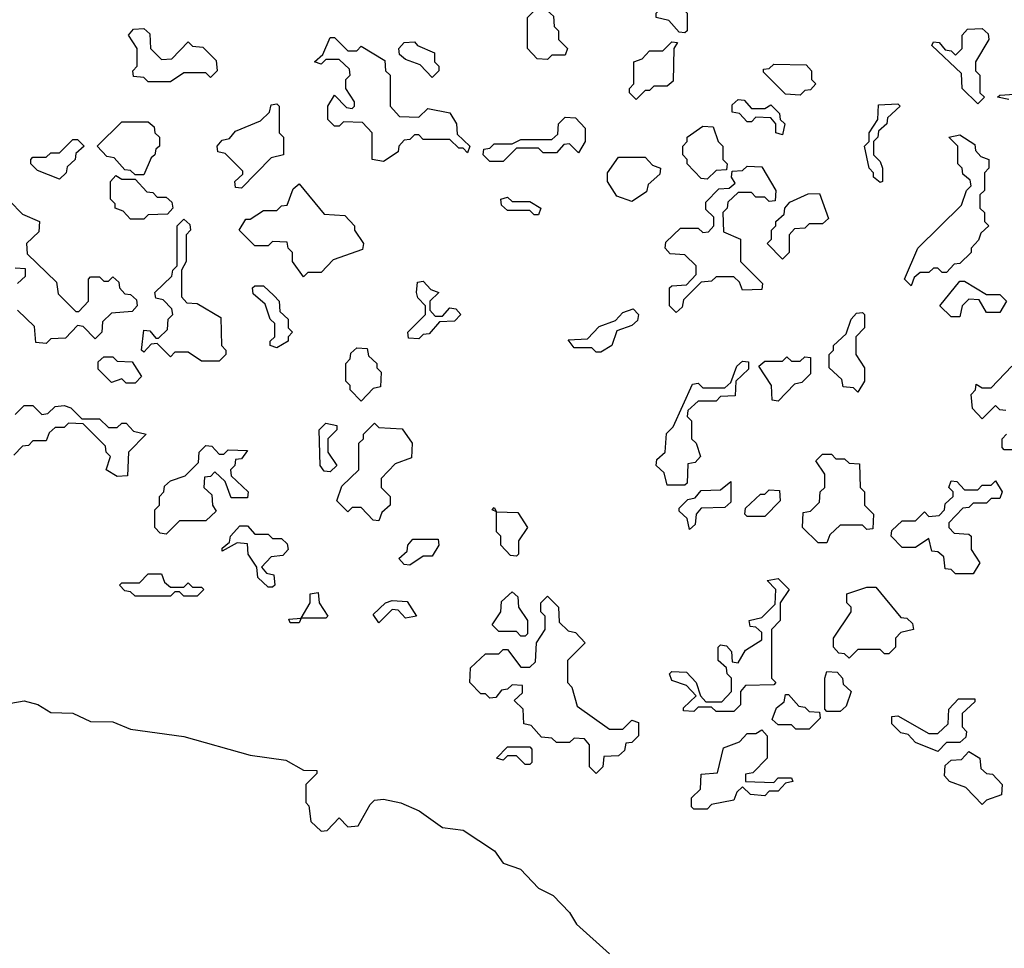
# Model space of a CAD drawing. Extents: x 2494118 to 2687960, y 757339 to 915227.
# Tile 95 of 256: x 2623575 to 2625795, y 759606 to 761700. Entities that reach past the tile are written whole.
import ezdxf

# ---------------------------------------------------------------- set-up
doc = ezdxf.new("R2010")
doc.units = 0

msp = doc.modelspace()

# ---------------------------------------------------------------- linework, layer by layer
at = {"layer": '0CON20XD'}
for points in [[(2625075, 761670), (2625061.7, 761671.7), (2625038.3, 761698.3), (2625010, 761705), (2625010, 761715), (2625030, 761735), (2625030, 761755), (2625020, 761765), (2625020, 761795), (2625025, 761800), (2625045, 761800), (2625060, 761785), (2625060, 761765), (2625070, 761755), (2625070, 761725), (2625080, 761715), (2625080, 761675), (2625075, 761670)], [(2624765, 761610), (2624741.7, 761611.7), (2624720, 761635), (2624720, 761705), (2624735, 761720), (2624765, 761720), (2624778.3, 761708.3), (2624780, 761685), (2624790, 761675), (2624790, 761655), (2624810, 761635), (2624805, 761620), (2624775, 761620), (2624765, 761610)], [(2623915, 761560), (2623865, 761560), (2623855, 761570), (2623831.7, 761571.7), (2623830, 761585), (2623840, 761595), (2623840, 761635), (2623820, 761665), (2623831.7, 761678.3), (2623855, 761680), (2623868.3, 761668.3), (2623870, 761635), (2623895, 761610), (2623918.3, 761611.7), (2623955, 761650), (2623965, 761640), (2623988.3, 761638.3), (2624018.3, 761608.3), (2624020, 761585), (2624005, 761570), (2623995, 761580), (2623945, 761580), (2623915, 761560)], [(2624395, 761380), (2624370, 761385), (2624370, 761445), (2624348.3, 761468.3), (2624305, 761470), (2624295, 761460), (2624285, 761460), (2624270, 761475), (2624270, 761505), (2624285, 761530), (2624311.7, 761501.7), (2624325, 761500), (2624330, 761505), (2624330, 761515), (2624310, 761545), (2624310, 761565), (2624320, 761575), (2624318.3, 761588.3), (2624295, 761610), (2624265, 761610), (2624255, 761600), (2624240, 761605), (2624258.3, 761621.7), (2624275, 761660), (2624285, 761660), (2624315, 761630), (2624335, 761630), (2624345, 761640), (2624398.3, 761608.3), (2624400, 761585), (2624410, 761575), (2624410, 761505), (2624431.7, 761481.7), (2624475, 761480), (2624495, 761500), (2624545, 761490), (2624560, 761465), (2624561.7, 761441.7), (2624590, 761415), (2624585, 761400), (2624575, 761410), (2624565, 761410), (2624545, 761430), (2624485, 761430), (2624475, 761440), (2624465, 761440), (2624455, 761430), (2624441.7, 761428.3), (2624430, 761415), (2624428.3, 761401.7), (2624395, 761380)], [(2625735, 761510), (2625700, 761545), (2625698.3, 761578.3), (2625631.7, 761641.7), (2625635, 761650), (2625648.3, 761648.3), (2625661.7, 761631.7), (2625675, 761630), (2625685, 761620), (2625700, 761635), (2625700, 761665), (2625711.7, 761678.3), (2625745, 761680), (2625758.3, 761668.3), (2625760, 761655), (2625730, 761605), (2625730, 761585), (2625740, 761575), (2625740, 761535), (2625750, 761525), (2625735, 761510)], [(2624505, 761570), (2624478.3, 761598.3), (2624445, 761610), (2624431.7, 761621.7), (2624430, 761635), (2624441.7, 761648.3), (2624465, 761650), (2624471.7, 761641.7), (2624510, 761625), (2624510, 761605), (2624520, 761595), (2624520, 761585), (2624505, 761570)], [(2624965, 761520), (2624950, 761535), (2624950, 761545), (2624960, 761555), (2624960, 761605), (2624978.3, 761611.7), (2624995, 761630), (2625025, 761630), (2625045, 761650), (2625058.3, 761648.3), (2625050, 761635), (2625048.3, 761561.7), (2625035, 761550), (2625005, 761550), (2624995, 761540), (2624985, 761540), (2624965, 761520)], [(2625335, 761530), (2625301.7, 761531.7), (2625251.7, 761581.7), (2625251.7, 761588.3), (2625265, 761590), (2625275, 761600), (2625348.3, 761598.3), (2625360, 761585), (2625360, 761565), (2625370, 761555), (2625358.3, 761541.7), (2625345, 761540), (2625335, 761530)], [(2625805, 761520), (2625780, 761525), (2625785, 761530), (2625818.3, 761531.7)], [(2624075, 761320), (2624061.7, 761321.7), (2624060, 761335), (2624078.3, 761351.7), (2624078.3, 761358.3), (2624038.3, 761398.3), (2624021.7, 761401.7), (2624020, 761415), (2624031.7, 761428.3), (2624048.3, 761431.7), (2624061.7, 761448.3), (2624118.3, 761471.7), (2624138.3, 761491.7), (2624141.7, 761508.3), (2624155, 761510), (2624160, 761505), (2624160, 761445), (2624170, 761435), (2624170, 761395), (2624141.7, 761388.3), (2624075, 761320)], [(2625295, 761440), (2625280, 761445), (2625280, 761465), (2625268.3, 761478.3), (2625235, 761480), (2625225, 761470), (2625215, 761470), (2625198.3, 761488.3), (2625181.7, 761491.7), (2625181.7, 761508.3), (2625195, 761520), (2625208.3, 761518.3), (2625225, 761500), (2625255, 761500), (2625268.3, 761508.3), (2625288.3, 761488.3), (2625290, 761475), (2625300, 761465), (2625295, 761440)], [(2625515, 761332.5), (2625500, 761345), (2625500, 761355), (2625490, 761365), (2625480, 761415), (2625490, 761425), (2625490, 761445), (2625510, 761475), (2625511.7, 761508.3), (2625555, 761510), (2625560, 761505), (2625531.7, 761478.3), (2625530, 761465), (2625511.7, 761448.3), (2625510, 761435), (2625500, 761425), (2625500, 761395), (2625515, 761380), (2625520, 761365), (2625520, 761335), (2625515, 761332.5)], [(2623855, 761350), (2623835, 761350), (2623825, 761360), (2623811.7, 761361.7), (2623788.3, 761388.3), (2623771.7, 761391.7), (2623750, 761415), (2623805, 761470), (2623865, 761470), (2623878.3, 761458.3), (2623880, 761445), (2623890, 761435), (2623890, 761415), (2623881.7, 761408.3), (2623880, 761395), (2623871.7, 761388.3), (2623855, 761350)], [(2624665, 761380), (2624635, 761380), (2624620, 761395), (2624621.7, 761408.3), (2624635, 761410), (2624645, 761420), (2624685, 761420), (2624705, 761430), (2624775, 761430), (2624788.3, 761441.7), (2624790, 761465), (2624805, 761480), (2624828.3, 761478.3), (2624850, 761455), (2624850, 761425), (2624835, 761400), (2624815, 761420), (2624801.7, 761418.3), (2624785, 761400), (2624755, 761400), (2624745, 761410), (2624695, 761410), (2624665, 761380)], [(2625125, 761340), (2625111.7, 761341.7), (2625080, 761375), (2625080, 761385), (2625070, 761395), (2625070, 761415), (2625080, 761425), (2625080, 761435), (2625115, 761460), (2625138.3, 761458.3), (2625150, 761425), (2625160, 761415), (2625160, 761385), (2625170, 761375), (2625168.3, 761361.7), (2625145, 761360), (2625125, 761340)], [(2625585, 761100), (2625570, 761115), (2625600, 761185), (2625698.3, 761281.7), (2625710, 761315), (2625720, 761325), (2625718.3, 761338.3), (2625701.7, 761351.7), (2625700, 761365), (2625690, 761375), (2625690, 761415), (2625670, 761435), (2625695, 761440), (2625728.3, 761418.3), (2625730, 761405), (2625741.7, 761391.7), (2625760, 761385), (2625760, 761365), (2625750, 761355), (2625750, 761315), (2625740, 761305), (2625740, 761275), (2625750, 761265), (2625750, 761245), (2625760, 761235), (2625741.7, 761218.3), (2625737, 761203), (2625720, 761185), (2625720, 761175), (2625695, 761150), (2625681.7, 761148.3), (2625665, 761130), (2625655, 761130), (2625645, 761140), (2625635, 761140), (2625625, 761130), (2625605, 761130), (2625591.7, 761118.3), (2625585, 761100)], [(2623665, 761340), (2623615, 761360), (2623600, 761375), (2623600, 761385), (2623605, 761390), (2623635, 761390), (2623645, 761400), (2623665, 761400), (2623695, 761430), (2623705, 761430), (2623720, 761415), (2623701.7, 761398.3), (2623700, 761385), (2623681.7, 761368.3), (2623680, 761355), (2623665, 761340)], [(2624955, 761290), (2624921.7, 761301.7), (2624900, 761335), (2624900, 761355), (2624925, 761390), (2624985, 761390), (2625001.7, 761371.7), (2625020, 761365), (2625018.3, 761351.7), (2624991.7, 761328.3), (2624988.3, 761311.7), (2624955, 761290)], [(2625055, 761040), (2625040, 761055), (2625040, 761095), (2625045, 761100), (2625078.3, 761101.7), (2625100, 761125), (2625100, 761145), (2625075, 761170), (2625041.7, 761171.7), (2625030, 761185), (2625031.7, 761198.3), (2625065, 761230), (2625105, 761230), (2625115, 761220), (2625128.3, 761221.7), (2625140, 761235), (2625140, 761255), (2625121.7, 761271.7), (2625121.7, 761288.3), (2625151.7, 761318.3), (2625175, 761320), (2625188.3, 761331.7), (2625180, 761345), (2625181.7, 761358.3), (2625205, 761360), (2625215, 761370), (2625248.3, 761368.3), (2625280, 761315), (2625278.3, 761291.7), (2625265, 761290), (2625255, 761300), (2625235, 761300), (2625225, 761310), (2625195, 761310), (2625171.7, 761288.3), (2625170, 761275), (2625160, 761265), (2625161.7, 761221.7), (2625200, 761205), (2625200, 761155), (2625250, 761105), (2625248.3, 761091.7), (2625205, 761090), (2625198.3, 761108.3), (2625185, 761120), (2625145, 761120), (2625135, 761110), (2625111.7, 761108.3), (2625071.7, 761068.3), (2625068.3, 761051.7), (2625055, 761040)], [(2623855, 761250), (2623825, 761250), (2623808.3, 761268.3), (2623790, 761275), (2623790, 761285), (2623780, 761295), (2623780, 761335), (2623791.7, 761348.3), (2623805, 761340), (2623835, 761340), (2623861.7, 761311.7), (2623875, 761310), (2623885, 761300), (2623905, 761300), (2623918.3, 761288.3), (2623920, 761275), (2623908.3, 761261.7), (2623865, 761260), (2623855, 761250)], [(2624215, 761120), (2624190, 761155), (2624190, 761175), (2624180, 761185), (2624178.3, 761198.3), (2624145, 761200), (2624135, 761190), (2624105, 761190), (2624070, 761225), (2624085, 761250), (2624095, 761250), (2624125, 761270), (2624155, 761270), (2624165, 761280), (2624178.3, 761281.7), (2624191.7, 761318.3), (2624205, 761330), (2624261.7, 761261.7), (2624308.3, 761258.3), (2624330, 761235), (2624330, 761225), (2624350, 761195), (2624348.3, 761181.7), (2624281.7, 761158.3), (2624255, 761130), (2624225, 761130), (2624215, 761120)], [(2625295, 761160), (2625260, 761195), (2625270, 761205), (2625270, 761225), (2625280, 761235), (2625280, 761245), (2625298.3, 761261.7), (2625300, 761275), (2625311.7, 761288.3), (2625353, 761307), (2625378.3, 761308.3), (2625398.3, 761251.7), (2625385, 761240), (2625355, 761240), (2625345, 761230), (2625321.7, 761228.3), (2625310, 761215), (2625310, 761175), (2625295, 761160)], [(2623551.7, 761291.7), (2623581.7, 761261.7), (2623620, 761245), (2623618.3, 761221.7), (2623590, 761195), (2623591.7, 761171.7), (2623658.3, 761108.3), (2623661.7, 761081.7), (2623701.7, 761041.7), (2623708.3, 761041.7), (2623730, 761065), (2623730, 761115), (2623735, 761120), (2623755, 761120), (2623765, 761110), (2623775, 761110), (2623785, 761120), (2623798.3, 761108.3), (2623800, 761095), (2623811.7, 761081.7), (2623825, 761080), (2623838.3, 761068.3), (2623840, 761055), (2623828.3, 761041.7), (2623781.7, 761038.3), (2623761.7, 761018.3), (2623760, 760995), (2623745, 760980), (2623718.3, 761008.3), (2623705, 761010), (2623678.3, 760981.7), (2623645, 760980), (2623635, 760970)], [(2624745, 761260), (2624735, 761260), (2624725, 761270), (2624675, 761270), (2624661.7, 761281.7), (2624660, 761295), (2624675, 761300), (2624685, 761290), (2624725, 761290), (2624750, 761275), (2624745, 761260)], [(2624025, 760930), (2623985, 760930), (2623955, 760950), (2623925, 760950), (2623915, 760940), (2623885, 760970), (2623871.7, 760968.3), (2623855, 760950), (2623850, 760955), (2623855, 761000), (2623868.3, 760998.3), (2623881.7, 760981.7), (2623888.3, 760981.7), (2623908.3, 761001.7), (2623910, 761025), (2623920, 761035), (2623918.3, 761048.3), (2623898.3, 761068.3), (2623881.7, 761071.7), (2623880, 761085), (2623918.3, 761121.7), (2623920, 761135), (2623930, 761145), (2623930, 761235), (2623945, 761250), (2623958.3, 761238.3), (2623960, 761225), (2623950, 761215), (2623950, 761155), (2623940, 761135), (2623940, 761075), (2623951.7, 761061.7), (2623975, 761060), (2624028.3, 761028.3), (2624030, 760965), (2624040, 760955), (2624040, 760945), (2624025, 760930)], [(2623570, 761105), (2623588.3, 761121.7), (2623588.3, 761138.3), (2623565, 761140)], [(2624475, 760980), (2624451.7, 760981.7), (2624450, 760995), (2624490, 761035), (2624490, 761055), (2624473, 761073), (2624470, 761085), (2624471.7, 761108.3), (2624485, 761110), (2624501.7, 761091.7), (2624520, 761085), (2624500, 761065), (2624500, 761045), (2624511.7, 761031.7), (2624528.3, 761031.7), (2624545, 761050), (2624558.3, 761048.3), (2624570, 761035), (2624555, 761020), (2624521.7, 761018.3), (2624498.3, 760991.7), (2624485, 760990), (2624475, 760980)], [(2625695, 761030), (2625675, 761030), (2625650, 761055), (2625695, 761110), (2625705, 761110), (2625755, 761080), (2625785, 761080), (2625800, 761065), (2625785, 761040), (2625755, 761040), (2625738.3, 761068.3), (2625715, 761070), (2625700, 761055), (2625695, 761030)], [(2624155, 760960), (2624140, 760965), (2624140, 760975), (2624150, 760985), (2624150, 761015), (2624140, 761025), (2624128.3, 761058.3), (2624101.7, 761081.7), (2624100, 761095), (2624105, 761100), (2624125, 761100), (2624148.3, 761078.3), (2624160, 761065), (2624161.7, 761041.7), (2624180, 761025), (2624180, 761005), (2624190, 760995), (2624180, 760985), (2624180, 760975), (2624155, 760960)], [(2623635, 760970), (2623611.7, 760971.7), (2623608.3, 761008.3), (2623570, 761045)], [(2624885, 760950), (2624875, 760950), (2624865, 760960), (2624825, 760960), (2624811.7, 760978.3), (2624855, 760980), (2624881.7, 761008.3), (2624918.3, 761021.7), (2624935, 761040), (2624958.3, 761048.3), (2624970, 761035), (2624968.3, 761021.7), (2624955, 761010), (2624921.7, 760998.3), (2624910, 760965), (2624885, 760950)], [(2625465, 760860), (2625455, 760870), (2625431.7, 760871.7), (2625428.3, 760888.3), (2625400, 760915), (2625400, 760945), (2625410, 760955), (2625410, 760965), (2625438.3, 760991.7), (2625450, 761025), (2625461.7, 761038.3), (2625475, 761040), (2625480, 761035), (2625480, 761005), (2625460, 760985), (2625460, 760945), (2625480, 760915), (2625480, 760885), (2625465, 760860)], [(2624345, 760840), (2624320, 760865), (2624320, 760875), (2624310, 760885), (2624310, 760925), (2624320, 760935), (2624321.7, 760948.3), (2624335, 760960), (2624358.3, 760958.3), (2624361.7, 760941.7), (2624380, 760925), (2624380, 760915), (2624390, 760905), (2624388.3, 760871.7), (2624371.7, 760868.3), (2624345, 760840)], [(2623835, 760880), (2623815, 760880), (2623805, 760890), (2623781.7, 760881.7), (2623751.7, 760911.7), (2623751.7, 760928.3), (2623765, 760940), (2623785, 760940), (2623795, 760930), (2623828.3, 760928.3), (2623850, 760895), (2623835, 760880)], [(2625075, 760650), (2625035, 760650), (2625028.3, 760678.3), (2625010, 760695), (2625011.7, 760708.3), (2625030, 760725), (2625033, 760767), (2625048.3, 760781.7), (2625091.7, 760878.3), (2625105, 760880), (2625115, 760870), (2625165, 760870), (2625178.3, 760881.7), (2625191.7, 760918.3), (2625205, 760930), (2625218.3, 760928.3), (2625218.3, 760911.7), (2625190, 760885), (2625188.3, 760851.7), (2625155, 760850), (2625145, 760840), (2625105, 760840), (2625081.7, 760818.3), (2625080, 760805), (2625090, 760795), (2625090, 760755), (2625100, 760745), (2625110, 760715), (2625098.3, 760701.7), (2625081.7, 760698.3), (2625080, 760655), (2625075, 760650)], [(2625285, 760840), (2625271.7, 760841.7), (2625270, 760875), (2625241.7, 760918.3), (2625255, 760930), (2625295, 760930), (2625305, 760940), (2625315, 760930), (2625335, 760930), (2625345, 760940), (2625358.3, 760938.3), (2625358.3, 760901.7), (2625338.3, 760881.7), (2625321.7, 760878.3), (2625285, 760840)], [(2625798.3, 760818.3), (2625785, 760820), (2625775, 760830), (2625745, 760800), (2625723, 760823), (2625720, 760855), (2625730, 760865), (2625731.7, 760878.3), (2625745, 760870), (2625765, 760870), (2625811.7, 760918.3)], [(2623565, 760810), (2623585, 760830), (2623605, 760830), (2623625, 760810), (2623638.3, 760811.7), (2623655, 760827.5), (2623675, 760830), (2623690, 760825), (2623715, 760800), (2623755, 760800), (2623775, 760780), (2623795, 760780), (2623805, 760790), (2623815, 760790), (2623831.7, 760771.7), (2623860, 760765), (2623820, 760725), (2623818.3, 760671.7), (2623795, 760670), (2623770, 760685), (2623780, 760715), (2623770, 760725), (2623768.3, 760738.3), (2623718.3, 760788.3), (2623685, 760790), (2623675, 760780), (2623655, 760780), (2623641.7, 760768.3), (2623635, 760750), (2623605, 760750), (2623595, 760740), (2623581.7, 760738.3), (2623561.7, 760718.3)], [(2624275, 760680), (2624261.7, 760681.7), (2624252.5, 760695), (2624250, 760775), (2624265, 760790), (2624290, 760785), (2624290, 760775), (2624270, 760755), (2624270, 760725), (2624290, 760695), (2624275, 760680)], [(2624385, 760570), (2624371.7, 760571.7), (2624345, 760600), (2624325, 760600), (2624315, 760590), (2624290, 760615), (2624301.7, 760648.3), (2624340, 760685), (2624340, 760745), (2624350, 760755), (2624350, 760765), (2624375, 760790), (2624385, 760780), (2624437, 760777), (2624460, 760745), (2624458.3, 760711.7), (2624421.7, 760698.3), (2624390, 760665), (2624390, 760645), (2624410, 760625), (2624410, 760605), (2624391.7, 760588.3), (2624385, 760570)], [(2625825, 760730), (2625795, 760730), (2625790, 760735), (2625790, 760755), (2625800, 760765)], [(2623905, 760540), (2623891.7, 760541.7), (2623880, 760555), (2623880, 760595), (2623890, 760605), (2623890, 760625), (2623900, 760635), (2623901.7, 760648.3), (2623915, 760660), (2623948.3, 760671.7), (2623978.3, 760701.7), (2623980, 760725), (2623995, 760740), (2624008.3, 760738.3), (2624025, 760720), (2624035, 760720), (2624045, 760730), (2624088.3, 760728.3), (2624075, 760710), (2624061.7, 760708.3), (2624060, 760695), (2624050, 760685), (2624051.7, 760671.7), (2624090, 760635), (2624088.3, 760621.7), (2624051.7, 760621.7), (2624038.3, 760658.3), (2624015, 760680), (2624005, 760670), (2623991.7, 760668.3), (2623990, 760645), (2624008.3, 760628.3), (2624010, 760605), (2624018.3, 760591.7), (2623995, 760570), (2623935, 760570), (2623905, 760540)], [(2625395, 760520), (2625375, 760520), (2625340, 760555), (2625341.7, 760588.3), (2625358.3, 760591.7), (2625378.3, 760611.7), (2625380, 760635), (2625390, 760645), (2625390, 760675), (2625370, 760705), (2625385, 760720), (2625405, 760720), (2625415, 760710), (2625435, 760710), (2625445, 760700), (2625468.3, 760698.3), (2625470, 760645), (2625480, 760635), (2625480, 760605), (2625500, 760585), (2625498.3, 760551.7), (2625485, 760550), (2625475, 760560), (2625425, 760560), (2625401.7, 760538.3), (2625395, 760520)], [(2625085, 760550), (2625080, 760575), (2625061.7, 760591.7), (2625061.7, 760598.3), (2625081.7, 760618.3), (2625098.3, 760621.7), (2625111.7, 760638.3), (2625155, 760640), (2625178.3, 760658.3), (2625178.3, 760611.7), (2625165, 760600), (2625111.7, 760598.3), (2625100, 760585), (2625098.3, 760561.7), (2625085, 760550)], [(2625255, 760580), (2625215, 760580), (2625210, 760585), (2625211.7, 760598.3), (2625245, 760630), (2625255, 760630), (2625265, 760640), (2625288.3, 760638.3), (2625290, 760615), (2625255, 760580)], [(2625725, 760450), (2625685, 760450), (2625675, 760460), (2625661.7, 760461.7), (2625658.3, 760488.3), (2625645, 760500), (2625631.7, 760501.7), (2625625, 760530), (2625595, 760510), (2625565, 760510), (2625540, 760535), (2625541.7, 760548.3), (2625565, 760570), (2625595, 760570), (2625615, 760590), (2625625, 760580), (2625648.3, 760581.7), (2625660, 760595), (2625661.7, 760608.3), (2625680, 760625), (2625680, 760635), (2625670, 760645), (2625675, 760660), (2625688.3, 760658.3), (2625705, 760640), (2625735, 760640), (2625745, 760650), (2625765, 760650), (2625775, 760660), (2625790, 760635), (2625785, 760620), (2625765, 760620), (2625755, 760610), (2625725, 760610), (2625715, 760600), (2625701.7, 760598.3), (2625670, 760565), (2625670, 760555), (2625681.7, 760541.7), (2625715, 760540), (2625720, 760535), (2625720, 760505), (2625740, 760475), (2625725, 760450)], [(2624695, 760490), (2624681.7, 760491.7), (2624660, 760515), (2624660, 760535), (2624650, 760545), (2624650, 760590), (2624640, 760595), (2624645, 760600), (2624650, 760590), (2624698.3, 760588.3), (2624720, 760555), (2624700, 760525), (2624700, 760495), (2624695, 760490)], [(2624145, 760420), (2624135, 760420), (2624111.7, 760441.7), (2624110, 760465), (2624090, 760495), (2624088.3, 760518.3), (2624065, 760520), (2624031.7, 760501.7), (2624031.7, 760508.3), (2624048.3, 760521.7), (2624050, 760535), (2624071.7, 760558.3), (2624088.3, 760558.3), (2624105, 760540), (2624135, 760540), (2624145, 760530), (2624165, 760530), (2624178.3, 760518.3), (2624180, 760505), (2624168.3, 760491.7), (2624141.7, 760488.3), (2624120, 760465), (2624131.7, 760451.7), (2624148.3, 760448.3), (2624150, 760425), (2624145, 760420)], [(2624455, 760470), (2624441.7, 760471.7), (2624430, 760485), (2624448.3, 760501.7), (2624450, 760515), (2624461.7, 760528.3), (2624518.3, 760528.3), (2624520, 760515), (2624505, 760490), (2624485, 760490), (2624455, 760470)], [(2623975, 760400), (2623945, 760400), (2623935, 760410), (2623925, 760410), (2623915, 760400), (2623835, 760400), (2623825, 760410), (2623811.7, 760411.7), (2623800, 760425), (2623805, 760430), (2623845, 760430), (2623865, 760450), (2623895, 760450), (2623901.7, 760431.7), (2623915, 760420), (2623945, 760420), (2623955, 760430), (2623965, 760420), (2623985, 760420), (2623990, 760415), (2623975, 760400)], [(2625185, 760140), (2625145, 760140), (2625135, 760150), (2625105, 760150), (2625095, 760140), (2625071.7, 760141.7), (2625071.7, 760148.3), (2625100, 760175), (2625078.3, 760198.3), (2625045, 760210), (2625040, 760225), (2625045, 760230), (2625078.3, 760228.3), (2625100, 760205), (2625110, 760175), (2625121.7, 760161.7), (2625158.3, 760161.7), (2625180, 760185), (2625180, 760215), (2625170, 760225), (2625168.3, 760238.3), (2625150, 760255), (2625150, 760285), (2625155, 760290), (2625168.3, 760288.3), (2625180, 760275), (2625181.7, 760251.7), (2625195, 760250), (2625211.7, 760278.3), (2625248.3, 760301.7), (2625248.3, 760318.3), (2625235, 760330), (2625221.7, 760331.7), (2625220, 760345), (2625248.3, 760351.7), (2625278.3, 760381.7), (2625280, 760415), (2625260, 760435), (2625285, 760440), (2625310, 760415), (2625290, 760385), (2625290, 760345), (2625270, 760325), (2625270, 760215), (2625280, 760205), (2625275, 760200), (2625211.7, 760198.3), (2625200, 760185), (2625200, 760155), (2625185, 760140)], [(2625445, 760260), (2625435, 760270), (2625421.7, 760271.7), (2625410, 760285), (2625410, 760305), (2625450, 760365), (2625450, 760375), (2625440, 760385), (2625440, 760405), (2625485, 760420), (2625505, 760420), (2625561.7, 760351.7), (2625575, 760350), (2625588.3, 760338.3), (2625590, 760325), (2625561.7, 760318.3), (2625550, 760305), (2625550, 760285), (2625535, 760270), (2625525, 760270), (2625515, 760280), (2625465, 760280), (2625445, 760260)], [(2624205, 760340), (2624185, 760340), (2624181.7, 760348.3), (2624210, 760350), (2624230, 760385), (2624230, 760405), (2624248.3, 760408.3), (2624250, 760385), (2624270, 760355), (2624265, 760350), (2624210, 760350), (2624205, 760340)], [(2624875, 760000), (2624860, 760015), (2624860, 760065), (2624848.3, 760078.3), (2624825, 760080), (2624815, 760070), (2624785, 760070), (2624775, 760080), (2624751.7, 760081.7), (2624728.3, 760108.3), (2624711.7, 760111.7), (2624710, 760145), (2624690, 760165), (2624708.3, 760181.7), (2624708.3, 760198.3), (2624685, 760200), (2624675, 760190), (2624661.7, 760188.3), (2624648.3, 760171.7), (2624635, 760170), (2624625, 760180), (2624615, 760180), (2624590, 760205), (2624591.7, 760238.3), (2624625, 760270), (2624655, 760270), (2624665, 760280), (2624675, 760280), (2624705, 760240), (2624725, 760240), (2624738.3, 760251.7), (2624740, 760295), (2624760, 760325), (2624760, 760355), (2624750, 760365), (2624750, 760385), (2624765, 760400), (2624790, 760375), (2624791.7, 760341.7), (2624811.7, 760321.7), (2624828.3, 760318.3), (2624850, 760295), (2624810, 760255), (2624810, 760205), (2624820, 760195), (2624831.7, 760151.7), (2624905, 760100), (2624935, 760100), (2624955, 760120), (2624970, 760115), (2624970, 760085), (2624955, 760070), (2624941.7, 760068.3), (2624938.3, 760051.7), (2624925, 760040), (2624891.7, 760038.3), (2624890, 760015), (2624875, 760000)], [(2624715, 760310), (2624705, 760310), (2624695, 760320), (2624655, 760320), (2624640, 760335), (2624660, 760365), (2624661.7, 760388.3), (2624685, 760410), (2624698.3, 760398.3), (2624700, 760375), (2624720, 760345), (2624720, 760315), (2624715, 760310)], [(2624385, 760340), (2624371.7, 760358.3), (2624400, 760385), (2624415, 760390), (2624448.3, 760388.3), (2624470, 760355), (2624445, 760350), (2624428.3, 760368.3), (2624415, 760370), (2624385, 760340)], [(2625425, 760140), (2625395, 760140), (2625390, 760145), (2625390, 760215), (2625395, 760230), (2625418.3, 760228.3), (2625430, 760215), (2625431.7, 760201.7), (2625450, 760185), (2625438.3, 760151.7), (2625425, 760140)], [(2625355, 760100), (2625325, 760100), (2625315, 760110), (2625285, 760110), (2625271.7, 760121.7), (2625281.7, 760148.3), (2625298.3, 760161.7), (2625301.7, 760178.3), (2625308.3, 760178.3), (2625331.7, 760151.7), (2625345, 760150), (2625355, 760140), (2625378.3, 760138.3), (2625380, 760125), (2625355, 760100)], [(2623555, 760158.8), (2623585, 760163.8), (2623615.6, 760155.6), (2623645, 760137.5), (2623695, 760135.8), (2623735, 760117.5), (2623785, 760116.2), (2623825, 760100), (2623945, 760083.3), (2624095, 760041.2), (2624175, 760030), (2624215, 760007.5), (2624245, 760006.7), (2624245, 760000), (2624220, 759975), (2624220, 759935), (2624227, 759927), (2624231.7, 759891.7), (2624255, 759870), (2624268.3, 759871.7), (2624295, 759900), (2624315, 759880), (2624338.3, 759881.7), (2624365, 759930), (2624375, 759940), (2624395, 759942.5), (2624434.1, 759934.1), (2624475.6, 759915.6), (2624528.3, 759878.3), (2624575, 759872), (2624645.6, 759825.6), (2624665, 759798), (2624704.1, 759784.1), (2624745, 759741.2), (2624777.5, 759725), (2624815, 759686.7), (2624830.3, 759660.3), (2624905, 759593.3)], [(2625645, 760050), (2625595, 760070), (2625578.3, 760088.3), (2625561.7, 760091.7), (2625541.7, 760111.7), (2625541.7, 760128.3), (2625555, 760130), (2625625, 760090), (2625645, 760090), (2625668.3, 760111.7), (2625670, 760145), (2625691.7, 760168.3), (2625728.3, 760168.3), (2625728.3, 760161.7), (2625700, 760135), (2625700, 760105), (2625710, 760095), (2625708.3, 760081.7), (2625695, 760070), (2625665, 760070), (2625645, 760050)], [(2625125, 759920), (2625095, 759920), (2625090, 759925), (2625090, 759945), (2625110, 759965), (2625111.7, 759998.3), (2625148.3, 760001.7), (2625161.7, 760058.3), (2625198.3, 760071.7), (2625215, 760090), (2625235, 760090), (2625248.3, 760098.3), (2625260, 760085), (2625260, 760035), (2625228.3, 760001.7), (2625211.7, 759998.3), (2625211.7, 759981.7), (2625275, 759980), (2625285, 759990), (2625315, 759990), (2625318.3, 759981.7), (2625301.7, 759978.3), (2625285, 759960), (2625265, 759960), (2625255, 759950), (2625223, 759953), (2625205, 759970), (2625191.7, 759958.3), (2625185, 759940), (2625135, 759930), (2625125, 759920)], [(2624725, 760020), (2624715, 760020), (2624695, 760040), (2624675, 760040), (2624665, 760030), (2624650, 760035), (2624675, 760060), (2624725, 760060), (2624730, 760055), (2624730, 760025), (2624725, 760020)], [(2625745, 759930), (2625708.3, 759968.3), (2625671.7, 759981.7), (2625660, 759995), (2625661.7, 760018.3), (2625675, 760030), (2625698.3, 760031.7), (2625715, 760050), (2625740, 760035), (2625741.7, 760011.7), (2625755, 760000), (2625768.3, 759998.3), (2625790, 759975), (2625788.3, 759951.7), (2625755, 759940), (2625745, 759930)]]:
    msp.add_lwpolyline(points, dxfattribs=at)

doc.saveas('drawing.dxf')
